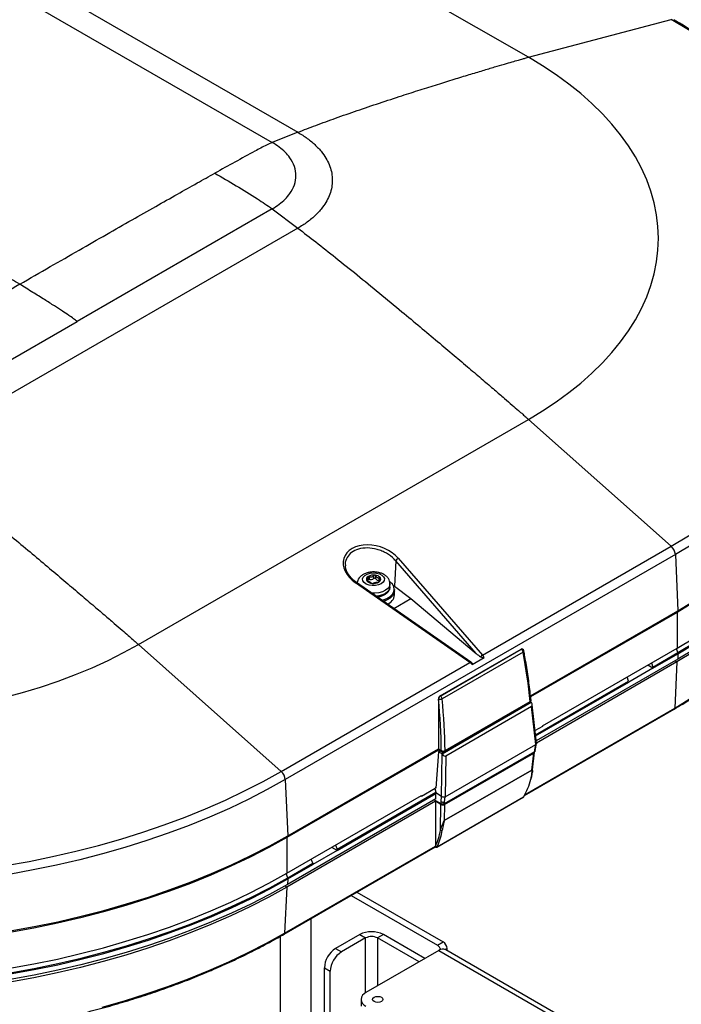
# Model space of a CAD drawing. Header units: millimetres. Extents: x 1588 to 4263, y 172 to 3488.
# Tile 43 of 46: x 2245 to 2497, y 2925 to 3300. Entities that reach past the tile are written whole.
import ezdxf

# ---------------------------------------------------------------- set-up
doc = ezdxf.new("R2010")
doc.units = ezdxf.units.MM
doc.header["$LTSCALE"] = 13

msp = doc.modelspace()

# ---------------------------------------------------------------- linework, layer by layer
at = {"color": 7, "linetype": 'Continuous', "lineweight": 25}
for p, q in [((2439.12, 3285.21), (2311.84, 3358.69)), ((2224.06, 3330.13), (2351.34, 3256.65)), ((2214.28, 3326.23), (2341.56, 3252.75)), ((2439.12, 3285.21), (2493.47, 3299.61)), ((2351.34, 3256.65), (2341.56, 3252.75)), ((2341.56, 3227.51), (2267.31, 3184.65)), ((2341.56, 3227.51), (2351.34, 3220.12)), ((2351.34, 3220.12), (2202.85, 3134.39)), ((2193.07, 3141.79), (2267.31, 3184.65)), ((2290.63, 3061.61), (2439.12, 3147.33)), ((2439.12, 3147.33), (2493.47, 3098.98)), ((2421.61, 3057.5), (2493.47, 3098.98)), ((2495.03, 3095.84), (2346.54, 3010.12)), ((2388.59, 3093.44), (2388.11, 3083.85)), ((2419.22, 3058.14), (2388.59, 3093.44)), ((2389.57, 3094.42), (2421.61, 3057.5)), ((2495.03, 3095.84), (2495.98, 3074.47)), ((2377.66, 3085.79), (2377.66, 3086.15)), ((2378.14, 3085.62), (2378.14, 3086.64)), ((2378.58, 3086.36), (2378.58, 3087.49)), ((2380.19, 3086.67), (2380.19, 3087.8)), ((2381.06, 3086.57), (2381.06, 3087.7)), ((2382.33, 3086.28), (2382.33, 3087.06)), ((2416.83, 3054.74), (2373.31, 3085.04)), ((2373.88, 3085.38), (2373.47, 3085.05)), ((2417.22, 3054.88), (2373.7, 3085.18)), ((2382.14, 3085.86), (2382.14, 3085.35)), ((2382.28, 3085.45), (2382.28, 3085.61)), ((2386.39, 3083.53), (2386.39, 3084.73)), ((2387.47, 3084.29), (2388.11, 3083.85)), ((2388.08, 3082.03), (2388.08, 3082.57)), ((2388.11, 3083.85), (2394.38, 3079.08)), ((2387.87, 3075.32), (2394.38, 3079.08)), ((2388.08, 3080.37), (2388.08, 3082.03)), ((2394.38, 3079.08), (2419.22, 3058.14)), ((2439.89, 3042.09), (2495.98, 3074.47)), ((2495.66, 3073.84), (2439.94, 3041.67)), ((2495.66, 3073.84), (2495.98, 3074.47)), ((2495.66, 3073.84), (2495.66, 3060.2)), ((2290.63, 3061.61), (2344.98, 3013.26)), ((2405.47, 3042.03), (2436.29, 3059.82)), ((2405.56, 3041.98), (2436.37, 3059.77)), ((2436.37, 3059.77), (2436.29, 3059.82)), ((2436.87, 3059.82), (2436.8, 3059.86)), ((2444.4, 3030.61), (2495.66, 3060.2)), ((2495.99, 3058.5), (2495.41, 3060.06)), ((2437.07, 3058.7), (2406.25, 3040.91)), ((2417.63, 3053.97), (2422.25, 3056.64)), ((2495.91, 3055.98), (2442.04, 3024.88)), ((2486.46, 3053), (2495.99, 3058.5)), ((2486.48, 3052.6), (2496, 3058.1)), ((2496, 3058.1), (2495.91, 3055.98)), ((2495.99, 3058.5), (2496, 3058.1)), ((2344.98, 3013.26), (2416.83, 3054.74)), ((2495.58, 3054.94), (2442.12, 3024.08)), ((2486.47, 3052.59), (2477.25, 3047.27)), ((2486.47, 3052.59), (2484.48, 3053.75)), ((2485.91, 3054.57), (2486.46, 3053)), ((2486.46, 3052.93), (2486.46, 3053)), ((2486.47, 3052.59), (2486.46, 3052.93)), ((2486.46, 3052.93), (2486.48, 3052.6)), ((2486.47, 3052.59), (2486.48, 3052.6)), ((2495.58, 3054.94), (2494.76, 3037.41)), ((2495.58, 3054.94), (2494.84, 3055.37)), ((2477.23, 3047.67), (2476.63, 3049.22)), ((2441.79, 3027.22), (2477.23, 3047.67)), ((2441.83, 3026.82), (2477.25, 3047.27)), ((2477.23, 3047.67), (2477.25, 3047.27)), ((2405.47, 3042.03), (2405.56, 3041.98)), ((2404.8, 3040.83), (2404.8, 3021.84)), ((2404.85, 3040.8), (2404.8, 3040.83)), ((2406.23, 3019.98), (2440.18, 3039.58)), ((2439.48, 3039.29), (2407.03, 3020.55)), ((2407.34, 3021.19), (2439.79, 3039.92)), ((2440.31, 3037.94), (2407.67, 3019.09)), ((2437.81, 3004.53), (2494.76, 3037.41)), ((2439.79, 3039.92), (2439.48, 3039.29)), ((2440.18, 3039.58), (2439.82, 3039.79)), ((2440.18, 3039.58), (2440.22, 3039.51)), ((2441.85, 3023.5), (2440.31, 3037.94)), ((2442.14, 3023.96), (2440.57, 3038.64)), ((2437.58, 3004.1), (2494.56, 3036.99)), ((2444.4, 3030.4), (2441.62, 3028.8)), ((2444.4, 3030.61), (2444.4, 3030.4)), ((2407.45, 3003.64), (2441.85, 3023.5)), ((2441.52, 3021.54), (2441.85, 3023.5)), ((2441.77, 3021.86), (2442.14, 3023.87)), ((2441.85, 3023.5), (2441.85, 3023.5)), ((2404.8, 3021.39), (2347.17, 2988.12)), ((2347.49, 2988.75), (2404.8, 3021.84)), ((2404.89, 3020.76), (2403.87, 3006.93)), ((2404.8, 3021.84), (2404.8, 3021.39)), ((2404.8, 3021.84), (2405.93, 3021.18)), ((2406.25, 3020.55), (2404.8, 3021.39)), ((2404.89, 3020.76), (2405.39, 3021.05)), ((2406.23, 3019.98), (2404.89, 3020.76)), ((2405.93, 3021.18), (2406.25, 3020.55)), ((2406.04, 3003.68), (2406.27, 3019.91)), ((2406.27, 3019.91), (2406.23, 3019.98)), ((2441.39, 3020.77), (2406.99, 3000.91)), ((2407.34, 3021.19), (2407.03, 3020.55)), ((2407.18, 3000.66), (2441.12, 3020.25)), ((2407.67, 3019.09), (2407.45, 3003.64)), ((2440.43, 3013.79), (2441.12, 3020.25)), ((2440.57, 3012.75), (2441.41, 3020.62)), ((2441.39, 3020.77), (2441.52, 3021.54)), ((2441.62, 3021.05), (2441.77, 3021.86)), ((2407.08, 2994.53), (2440.43, 3013.79)), ((2440.43, 3013.77), (2407.08, 2994.51)), ((2346.54, 3010.12), (2347.49, 2988.75)), ((2347.17, 2974.48), (2398.44, 3004.07)), ((2366.25, 2983.61), (2403.86, 3005.32)), ((2366.27, 2983.2), (2403.87, 3004.91)), ((2398.44, 3003.87), (2398.26, 3003.97)), ((2398.44, 3003.87), (2403.61, 3006.86)), ((2398.44, 3003.87), (2398.44, 3004.07)), ((2403.41, 3006.74), (2403.86, 3005.32)), ((2403.87, 3006.93), (2403.63, 3007.07)), ((2403.86, 3005.32), (2403.85, 3005.08)), ((2403.87, 3004.91), (2403.85, 3005.08)), ((2406.04, 3003.68), (2403.85, 3005.08)), ((2403.87, 3002.85), (2403.87, 3004.91)), ((2404.26, 2984.46), (2437.07, 3003.4)), ((2404.33, 2984.57), (2437.27, 3003.59)), ((2405.91, 3001.77), (2406.04, 3003.68)), ((2406.04, 3003.68), (2406.04, 3003.68)), ((2407.12, 3001.68), (2407.45, 3003.64)), ((2437.27, 3003.59), (2437.37, 3003.73)), ((2403.66, 3001.88), (2347.09, 2969.22)), ((2403.87, 3002.85), (2347.41, 2970.26)), ((2405.85, 3000.92), (2403.2, 3002.46)), ((2405.77, 3000.66), (2403.66, 3001.88)), ((2403.66, 3001.88), (2403.66, 2984.81)), ((2405.61, 2990.92), (2405.77, 3000.66)), ((2405.85, 3000.92), (2405.91, 3001.77)), ((2406.99, 3000.91), (2407.12, 3001.68)), ((2407.18, 3000.66), (2407.08, 2994.53)), ((2347.49, 2988.75), (2347.17, 2988.12)), ((2346.27, 2951.69), (2403.66, 2984.81)), ((2347.17, 2988.12), (2347.17, 2974.48)), ((2365.7, 2985.17), (2366.25, 2983.61)), ((2403.66, 2984.52), (2403.66, 2984.81)), ((2403.66, 2984.81), (2403.68, 2984.8)), ((2403.69, 2984.57), (2403.68, 2984.8)), ((2404.36, 2984.67), (2404.33, 2984.57)), ((2346.06, 2951.27), (2403.66, 2984.52)), ((2366.27, 2983.2), (2357.04, 2977.87)), ((2366.27, 2983.2), (2364.27, 2984.35)), ((2366.27, 2983.2), (2366.25, 2983.61)), ((2403.66, 2984.52), (2403.76, 2984.46)), ((2347.49, 2972.78), (2357.02, 2978.28)), ((2347.51, 2972.37), (2357.04, 2977.87)), ((2357.02, 2978.28), (2356.42, 2979.82)), ((2357.02, 2978.28), (2357.02, 2978.21)), ((2357.02, 2978.21), (2357.04, 2977.87)), ((2357.02, 2978.21), (2357.04, 2977.87)), ((2357.04, 2977.87), (2357.04, 2977.87)), ((2347.49, 2972.78), (2346.92, 2974.33)), ((2347.09, 2969.22), (2346.35, 2969.65)), ((2347.51, 2972.37), (2347.41, 2970.26)), ((2347.49, 2972.78), (2347.51, 2972.37)), ((2347.09, 2969.22), (2346.27, 2951.69)), ((2371.58, 2966), (2404.43, 2947.04)), ((2373.83, 2967.3), (2406.68, 2948.34)), ((2356.34, 2895.52), (2356.34, 2957.2)), ((2374.89, 2951.13), (2365.66, 2945.81)), ((2374.89, 2951.13), (2377.13, 2949.84)), ((2383.87, 2951.13), (2381.62, 2949.84)), ((2399.69, 2942), (2383.87, 2951.13)), ((2344.62, 2950.45), (2344.62, 2888.75)), ((2377.13, 2949.84), (2367.91, 2944.51)), ((2377.13, 2928.97), (2377.13, 2949.84)), ((2397.45, 2940.7), (2381.62, 2949.84)), ((2381.62, 2949.84), (2381.62, 2931.57)), ((2404.43, 2947.04), (2406.68, 2948.34)), ((2365.66, 2945.81), (2367.91, 2944.51)), ((2404.99, 2945.06), (2377.24, 2929.04)), ((2404.99, 2945.06), (3239.79, 2463.14)), ((2408.11, 2945.85), (2407.38, 2945.42)), ((3241.09, 2464.15), (2407.6, 2945.32)), ((2408.11, 2945.02), (2408.11, 2945.85)), ((2361.42, 2938.46), (2363.66, 2937.16)), ((2361.42, 2903.35), (2361.42, 2938.46)), ((2363.66, 2902.05), (2363.66, 2937.16)), ((2375.38, 2926.45), (2375.38, 2923.85))]:
    msp.add_line(p, q, dxfattribs=at)
at = {"color": 7, "linetype": 'Continuous', "lineweight": 25, "flags": 128}
for points in [[(2565.43, 3201.24), (2565.11, 3206.72), (2564.43, 3212.17), (2563.39, 3217.61), (2561.99, 3223.03), (2560.22, 3228.41), (2558.1, 3233.74), (2555.62, 3239.02), (2552.79, 3244.25), (2549.61, 3249.4), (2546.09, 3254.49), (2542.23, 3259.49), (2538.05, 3264.4), (2533.53, 3269.21), (2528.7, 3273.92), (2523.56, 3278.52), (2518.12, 3283), (2512.38, 3287.36), (2506.35, 3291.58), (2500.04, 3295.67), (2493.47, 3299.61)], [(2439.12, 3147.33), (2444.51, 3150.59), (2449.63, 3153.98), (2454.48, 3157.52), (2459.03, 3161.17), (2463.29, 3164.95), (2467.25, 3168.83), (2470.88, 3172.81), (2474.2, 3176.89), (2477.18, 3181.05), (2479.83, 3185.29), (2482.14, 3189.59), (2484.1, 3193.95), (2485.71, 3198.36), (2486.97, 3202.8), (2487.87, 3207.28), (2488.41, 3211.77), (2488.59, 3216.27), (2488.41, 3220.77), (2487.87, 3225.27), (2486.97, 3229.74), (2485.71, 3234.19), (2484.1, 3238.59), (2482.14, 3242.95), (2479.83, 3247.26), (2477.18, 3251.49), (2474.2, 3255.65), (2470.88, 3259.73), (2467.25, 3263.71), (2463.29, 3267.6), (2459.03, 3271.37), (2454.48, 3275.03), (2449.63, 3278.56), (2444.51, 3281.96), (2439.12, 3285.21)], [(2493.47, 3098.98), (2500.04, 3102.92), (2506.35, 3107.01), (2512.38, 3111.24), (2518.12, 3115.59), (2523.56, 3120.07), (2528.7, 3124.67), (2533.53, 3129.38), (2538.05, 3134.2), (2542.23, 3139.11), (2546.09, 3144.11), (2549.61, 3149.19), (2552.79, 3154.35), (2555.62, 3159.57), (2558.1, 3164.85), (2560.22, 3170.19), (2561.99, 3175.57), (2563.39, 3180.98), (2564.43, 3186.42), (2565.11, 3191.88), (2565.43, 3197.35)], [(2567.4, 3190.54), (2567.25, 3188.84), (2566.52, 3183.37), (2565.44, 3177.92), (2563.99, 3172.5), (2562.18, 3167.12), (2560.01, 3161.78), (2557.49, 3156.49), (2554.63, 3151.26), (2551.42, 3146.1), (2547.87, 3141.02), (2543.98, 3136.01), (2539.77, 3131.1), (2535.23, 3126.28), (2530.37, 3121.57), (2525.21, 3116.96), (2519.74, 3112.48), (2513.99, 3108.12), (2507.94, 3103.89), (2501.62, 3099.79), (2495.03, 3095.84)], [(2495.98, 3074.47), (2502.6, 3078.44), (2508.96, 3082.56), (2515.03, 3086.81), (2520.82, 3091.2), (2526.32, 3095.71), (2531.51, 3100.34), (2536.39, 3105.08), (2540.95, 3109.92), (2545.19, 3114.86), (2549.1, 3119.89), (2552.67, 3125), (2555.9, 3130.19), (2558.78, 3135.45), (2561.31, 3140.77), (2563.48, 3146.13), (2565.3, 3151.55), (2566.76, 3157), (2567.86, 3162.47), (2568.59, 3167.97), (2568.95, 3173.48), (2568.95, 3178.99), (2568.83, 3181.57)], [(2495.99, 3058.5), (2502.61, 3062.47), (2508.96, 3066.59), (2515.04, 3070.84), (2520.83, 3075.23), (2526.33, 3079.74), (2531.52, 3084.37), (2536.4, 3089.11), (2540.96, 3093.95), (2545.2, 3098.89), (2549.11, 3103.92), (2552.68, 3109.04), (2555.9, 3114.23), (2558.79, 3119.48), (2561.32, 3124.8), (2563.49, 3130.17), (2565.31, 3135.58), (2566.77, 3141.03), (2567.86, 3146.51), (2568.6, 3152), (2568.96, 3157.51), (2568.96, 3163.03), (2568.62, 3168.3)], [(2496, 3058.1), (2502.63, 3062.07), (2508.98, 3066.18), (2515.06, 3070.44), (2520.85, 3074.82), (2526.35, 3079.33), (2531.54, 3083.96), (2536.42, 3088.7), (2540.98, 3093.55), (2545.22, 3098.49), (2549.13, 3103.52), (2552.7, 3108.63), (2555.93, 3113.82), (2558.81, 3119.08), (2561.34, 3124.4), (2563.52, 3129.77), (2565.34, 3135.18), (2566.79, 3140.63), (2567.89, 3146.11), (2568.62, 3151.61), (2568.99, 3157.12), (2568.99, 3162.63), (2568.86, 3165.21)], [(2495.66, 3060.2), (2502.27, 3064.17), (2508.62, 3068.28), (2514.68, 3072.52), (2520.46, 3076.9), (2525.95, 3081.4), (2531.13, 3086.02), (2536, 3090.75), (2540.56, 3095.59), (2544.79, 3100.52), (2548.69, 3105.54), (2552.25, 3110.64), (2555.47, 3115.82), (2558.35, 3121.07), (2560.87, 3126.38), (2563.05, 3131.74), (2564.86, 3137.14), (2566.32, 3142.58), (2567.41, 3148.05), (2568.14, 3153.53), (2568.51, 3159.03), (2568.55, 3161.78)], [(2568.72, 3152.37), (2568.48, 3149.44), (2567.75, 3143.94), (2566.66, 3138.47), (2565.2, 3133.02), (2563.38, 3127.61), (2561.21, 3122.25), (2558.68, 3116.93), (2555.8, 3111.68), (2552.57, 3106.49), (2549, 3101.38), (2545.1, 3096.35), (2540.86, 3091.41), (2536.3, 3086.57), (2531.42, 3081.83), (2526.23, 3077.21), (2520.74, 3072.7), (2514.95, 3068.32), (2508.88, 3064.07), (2502.53, 3059.95), (2495.91, 3055.98)], [(2555.72, 3129.89), (2555.47, 3129.46), (2552.25, 3124.28), (2548.68, 3119.18), (2544.78, 3114.15), (2540.55, 3109.22), (2536, 3104.39), (2531.13, 3099.66), (2525.95, 3095.04), (2520.46, 3090.54), (2514.68, 3086.16), (2508.62, 3081.91), (2502.27, 3077.8), (2495.66, 3073.84)], [(2562.65, 3125.7), (2560.76, 3121.09), (2558.23, 3115.78), (2555.36, 3110.54), (2552.14, 3105.36), (2548.58, 3100.26), (2544.68, 3095.24), (2540.45, 3090.31), (2535.9, 3085.48), (2531.03, 3080.75), (2525.85, 3076.13), (2520.37, 3071.63), (2514.59, 3067.26), (2508.53, 3063.01), (2502.19, 3058.91), (2495.58, 3054.94)], [(2494.76, 3037.41), (2501.34, 3041.35), (2507.65, 3045.44), (2513.68, 3049.67), (2519.43, 3054.02), (2524.89, 3058.5), (2530.05, 3063.09), (2534.89, 3067.8), (2539.42, 3072.61), (2543.63, 3077.52), (2547.51, 3082.51), (2551.06, 3087.59), (2554.26, 3092.75), (2555.01, 3094.03)], [(2378.8, 3088.71), (2380.03, 3088.84), (2381.26, 3088.75), (2382.39, 3088.46), (2383.32, 3087.98), (2383.97, 3087.37), (2384.28, 3086.68), (2384.22, 3085.96), (2383.8, 3085.29), (2383.05, 3084.72), (2382.04, 3084.3), (2380.87, 3084.07), (2379.63, 3084.05), (2378.43, 3084.24), (2377.39, 3084.63), (2376.59, 3085.18), (2376.1, 3085.84), (2375.98, 3086.55), (2376.22, 3087.25), (2376.81, 3087.88), (2377.7, 3088.39), (2378.8, 3088.71)], [(2373.31, 3085.04), (2373.43, 3085.12), (2373.53, 3085.18), (2373.61, 3085.2), (2373.68, 3085.19), (2373.7, 3085.18)], [(2386.39, 3084.72), (2386.38, 3084.6), (2386.15, 3083.74), (2385.56, 3082.94), (2384.66, 3082.24), (2383.5, 3081.69), (2382.14, 3081.32), (2380.66, 3081.14), (2379.49, 3081.15)], [(2386.39, 3083.53), (2386.38, 3083.4), (2386.15, 3082.54), (2385.56, 3081.74), (2384.66, 3081.04), (2383.5, 3080.49), (2382.14, 3080.11), (2381.18, 3079.97)], [(2383.36, 3078.45), (2383.84, 3078.59), (2385.25, 3079.14), (2386.42, 3079.86), (2387.3, 3080.7), (2387.85, 3081.63), (2388.03, 3082.61), (2387.84, 3083.59), (2387.3, 3084.52), (2386.46, 3085.33)], [(2388.08, 3082.57), (2387.89, 3081.59), (2387.34, 3080.65), (2386.46, 3079.8), (2385.28, 3079.08), (2383.86, 3078.52), (2383.36, 3078.38)], [(2388.08, 3082.03), (2387.89, 3081.04), (2387.34, 3080.1), (2386.46, 3079.26), (2385.28, 3078.54), (2383.99, 3078.02)], [(2388.08, 3082.03), (2387.89, 3081.04), (2387.34, 3080.1), (2386.46, 3079.26), (2385.28, 3078.54), (2384.02, 3078.03)], [(2239.43, 3041.36), (2246.49, 3043.27), (2253.39, 3045.37), (2260.12, 3047.65), (2266.65, 3050.11), (2272.99, 3052.74), (2279.1, 3055.54), (2284.99, 3058.5), (2290.63, 3061.61)], [(2416.83, 3054.74), (2416.91, 3054.8), (2416.98, 3054.84), (2417.04, 3054.87), (2417.1, 3054.89), (2417.15, 3054.9), (2417.2, 3054.89), (2417.22, 3054.88)], [(2417.22, 3054.88), (2417.23, 3054.87), (2417.26, 3054.84)], [(2174.58, 2971.72), (2184.06, 2971.9), (2193.51, 2972.29), (2202.94, 2972.89), (2212.31, 2973.7), (2221.63, 2974.72), (2230.87, 2975.95), (2240.02, 2977.38), (2249.07, 2979.01), (2258, 2980.85), (2266.81, 2982.88), (2275.47, 2985.11), (2283.98, 2987.52), (2292.31, 2990.13), (2300.47, 2992.92), (2308.44, 2995.89), (2316.2, 2999.03), (2323.75, 3002.34), (2331.06, 3005.82), (2338.15, 3009.46), (2344.98, 3013.26)], [(2346.54, 3010.12), (2339.7, 3006.32), (2332.61, 3002.67), (2325.28, 2999.18), (2317.72, 2995.85), (2309.95, 2992.7), (2301.98, 2989.72), (2293.81, 2986.92), (2285.47, 2984.3), (2276.96, 2981.86), (2268.29, 2979.62), (2259.48, 2977.57), (2250.54, 2975.72), (2241.48, 2974.06)], [(2437.27, 3003.59), (2437.31, 3003.61), (2437.34, 3003.63)], [(2241.86, 2952.5), (2250.96, 2954.16), (2259.95, 2956.02), (2268.81, 2958.09), (2277.53, 2960.34), (2286.08, 2962.79), (2294.47, 2965.42), (2302.68, 2968.24), (2310.7, 2971.24), (2318.51, 2974.41), (2326.11, 2977.75), (2333.48, 2981.26), (2340.61, 2984.93), (2347.49, 2988.75)], [(2347.17, 2988.12), (2340.3, 2984.3), (2333.18, 2980.64), (2325.83, 2977.14), (2318.25, 2973.8), (2310.45, 2970.63), (2302.45, 2967.64), (2294.25, 2964.83), (2285.88, 2962.2), (2277.33, 2959.76), (2268.64, 2957.51), (2259.79, 2955.45), (2250.82, 2953.59), (2241.73, 2951.93)], [(2241.73, 2938.29), (2250.82, 2939.95), (2259.79, 2941.81), (2268.64, 2943.87), (2277.34, 2946.12), (2285.88, 2948.56), (2294.25, 2951.19), (2302.45, 2954.01), (2310.45, 2957), (2318.25, 2960.16), (2325.83, 2963.5), (2333.19, 2967), (2340.3, 2970.66), (2347.17, 2974.48)], [(2347.41, 2970.26), (2340.53, 2966.44), (2333.41, 2962.77), (2326.04, 2959.26), (2318.45, 2955.92), (2310.64, 2952.75), (2302.63, 2949.76), (2294.42, 2946.94), (2286.04, 2944.31), (2277.48, 2941.86), (2268.77, 2939.61), (2259.92, 2937.55), (2250.93, 2935.68), (2241.83, 2934.02)], [(2241.86, 2936.53), (2250.97, 2938.19), (2259.96, 2940.05), (2268.81, 2942.11), (2277.53, 2944.37), (2286.09, 2946.82), (2294.48, 2949.45), (2302.69, 2952.27), (2310.71, 2955.26), (2318.52, 2958.44), (2326.11, 2961.78), (2333.48, 2965.29), (2340.61, 2968.96), (2347.49, 2972.78)], [(2241.87, 2936.12), (2250.98, 2937.78), (2259.96, 2939.64), (2268.82, 2941.7), (2277.54, 2943.96), (2286.1, 2946.41), (2294.49, 2949.04), (2302.7, 2951.86), (2310.72, 2954.86), (2318.53, 2958.03), (2326.13, 2961.37), (2333.5, 2964.88), (2340.63, 2968.55), (2347.51, 2972.37)], [(2347.09, 2969.22), (2340.22, 2965.41), (2333.11, 2961.75), (2325.76, 2958.25), (2318.18, 2954.91), (2310.38, 2951.75), (2302.39, 2948.76), (2294.2, 2945.95), (2285.82, 2943.32), (2277.28, 2940.88), (2268.59, 2938.63), (2259.75, 2936.57), (2250.78, 2934.71), (2241.7, 2933.05)], [(2276.79, 2923.47), (2285.29, 2925.9), (2293.62, 2928.52), (2301.78, 2931.32), (2309.74, 2934.29), (2317.5, 2937.44), (2325.04, 2940.76), (2332.36, 2944.25), (2339.44, 2947.89), (2346.27, 2951.69)], [(2383.15, 2927.26), (2383.58, 2926.89), (2383.73, 2926.45), (2383.58, 2926), (2383.15, 2925.63), (2382.5, 2925.38), (2381.73, 2925.29), (2380.97, 2925.38), (2380.32, 2925.63), (2379.89, 2926), (2379.73, 2926.45), (2379.89, 2926.89), (2380.32, 2927.26), (2380.97, 2927.51), (2381.73, 2927.6), (2382.5, 2927.51), (2383.15, 2927.26)]]:
    msp.add_lwpolyline(points, dxfattribs=at)
at = {"color": 7, "linetype": 'Continuous', "lineweight": 25}
for centre, radius, start, end in [((2490.29, 3095.44), 4.76, 4.8726, 48.1034), ((2390.21, 3092.8), 1.75, 111.7565, 158.6409), ((2378.55, 3086.45), 1.14, 114.6394, 207.0608), ((2379.69, 3087.62), 2.75, 218.0744, 268.083), ((2380.11, 3083.96), 4.08, 81.9942, 120.0743), ((2378.43, 3085.61), 0.761, 78.404, 112.3976), ((2379.03, 3088.32), 2.01, 257.0588, 305.0097), ((2380.57, 3086.19), 0.616, 38.3054, 128.492), ((2380.59, 3085.25), 2.75, 38.0744, 88.083), ((2382.17, 3087.24), 1.31, 210.9811, 269.1449), ((2381.73, 3086.42), 1.14, 294.6394, 27.0608), ((2380.16, 3088.91), 4.08, 261.9942, 300.0743), ((2383.93, 3080.86), 4.18, 291.8542, 353.2763), ((2436.66, 3059.37), 0.496, 65.2021, 126.1084), ((2435.52, 3058.46), 1.56, 8.7641, 57.0916), ((2436.37, 3058.95), 1, 10.6556, 60.0027), ((2422.36, 3055.74), 1.91, 112.9766, 142.1339), ((2436.87, 3059.14), 0.486, 294.1978, 359.9819), ((2406.4, 3040.68), 1.55, 122.7341, 175.5335), ((2405.41, 3042.69), 1.97, 253.4696, 295.2248), ((2404.71, 3040.67), 1.56, 8.7641, 57.0916), ((2494.28, 3037.39), 0.48, 304.715, 2.5208), ((2341.8, 3009.71), 4.76, 4.8726, 48.1034), ((2440.03, 3013.81), 0.406, 353.542, 356.4298), ((2439.91, 3010.55), 0.259, 295.0786, 343.3898), ((2437.24, 3003.98), 0.288, 298.0241, 330.0468), ((2406.68, 2994.56), 0.406, 353.542, 356.4298), ((2406.01, 2991.41), 0.633, 231.0996, 298.2615), ((2404.11, 2985.17), 0.564, 221.3497, 296.3542), ((2404.01, 2984.99), 0.526, 232.6206, 307.3794), ((2404.01, 2984.89), 0.5, 238.3232, 301.2938), ((2345.79, 2951.66), 0.48, 304.7313, 2.5195), ((2379.38, 2942.47), 9.76, 62.6097, 117.3903), ((2379.38, 2945.5), 4.88, 62.6097, 117.3903), ((2404.99, 2945.71), 3.12, 2.6055, 57.3945), ((2370.63, 2938.04), 9.22, 122.6055, 177.3945), ((2372.87, 2936.74), 9.22, 122.6055, 177.3945), ((2402.74, 2944.4), 3.14, 18.3952, 57.3106), ((2406.52, 2942.93), 2.62, 65.6929, 125.6176), ((2378.23, 2926.45), 2.77, 110.7834, 249.2166)]:
    msp.add_arc(centre, radius, start, end, dxfattribs=at)
for centre, major_axis, ratio, start_param, end_param in [((2380.21, 3090.83), (11.34, -3.63), 0.698492, 0.854896, 4.297893), ((2436.32, 3058.98), (0.458, 0.89), 0.606756, 6.254111, 7.039428), ((2419.89, 3058.59), (2.99, -2.46), 0.200374, 4.652357, 5.198571), ((2421.04, 3055.44), (-1.23, 2.75), 0.540686, 4.91321, 5.28983), ((2299.14, 3111.11), (-107.4, 168.87), 0.546572, 3.968317, 4.080298), ((2416.3, 3052.71), (-1.8, 2.42), 0.604812, 4.786968, 5.163588), ((2405.51, 3041.19), (0.458, 0.89), 0.606756, 0.756243, 2.274679), ((2265.74, 3091.82), (-91.7, 177.9), 0.606614, 4.020706, 4.132687), ((2265.03, 3091.46), (-91.19, 177.04), 0.606756, 4.020901, 4.132847), ((2439.51, 3039.11), (-0.83, 1.15), 0.575227, 3.080682, 4.647827), ((2406.97, 3020.33), (-0.69, 1.23), 0.579449, 1.583228, 3.150373), ((2440.41, 3020.66), (1, 0), 0.575183, 5.500672, 6.515615), ((2407.9, 3037.9), (-21.63, 41.94), 0.606455, 3.518232, 3.730506), ((2436.32, 3004.12), (1.02, -0.43), 0.711574, 5.791732, 6.13519), ((2406.47, 3001.07), (1, 0), 0.579398, 3.929891, 5.497037), ((2373.07, 3017.77), (-25.06, 39.38), 0.546414, 3.465917, 3.678191), ((2373.42, 3017.99), (-25.31, 39.82), 0.546749, 3.466141, 3.678415), ((2404.01, 2985.47), (0.23, 1.02), 0.264803, 2.715563, 3.059021), ((2404.01, 2985.47), (-0.23, 1.02), 0.264803, 3.23056, 3.567623)]:
    msp.add_ellipse(centre, major_axis=major_axis, ratio=ratio, start_param=start_param, end_param=end_param, dxfattribs=at)
for points, knots in [([(2565.8, 3214.6), (2565.78, 3214.71), (2565.45, 3216.54), (2564.51, 3220.06), (2562.97, 3225.15), (2561.09, 3230.2), (2558.9, 3235.21), (2556.4, 3240.18), (2553.61, 3245.09), (2550.51, 3249.93), (2547.11, 3254.71), (2543.43, 3259.42), (2539.45, 3264.04), (2535.2, 3268.58), (2530.67, 3273.02), (2525.86, 3277.37), (2520.8, 3281.61), (2515.47, 3285.75), (2509.9, 3289.77), (2504.08, 3293.66), (2498.9, 3296.91), (2495.62, 3298.83), (2494.42, 3299.53)], [0, 0, 0, 0, 0.003534, 0.056763, 0.110037, 0.163364, 0.216752, 0.270202, 0.323716, 0.37729, 0.430921, 0.484603, 0.53833, 0.592095, 0.645891, 0.699713, 0.753554, 0.80741, 0.861276, 0.915148, 0.969023, 1, 1, 1, 1]), ([(2351.34, 3256.65), (2353.61, 3257.54), (2358.41, 3259.41), (2365.91, 3262.13), (2373.98, 3264.95), (2382.4, 3267.79), (2390.4, 3270.42), (2397.79, 3272.79), (2404.4, 3274.87), (2410.64, 3276.81), (2416.37, 3278.56), (2421.5, 3280.11), (2425.96, 3281.45), (2429.7, 3282.55), (2432.72, 3283.43), (2435.05, 3284.1), (2436.79, 3284.58), (2438.08, 3284.94), (2438.8, 3285.13), (2439.12, 3285.21)], [0, 0, 0, 0, 0.076775, 0.162286, 0.25463, 0.351294, 0.449321, 0.528012, 0.603964, 0.67562, 0.741475, 0.800473, 0.85173, 0.894602, 0.929062, 0.955524, 0.974908, 0.989021, 1, 1, 1, 1]), ([(2245.45, 3198.77), (2243.32, 3200.08), (2238.82, 3202.84), (2231.71, 3207.15), (2223.88, 3211.86), (2215.36, 3216.95), (2206.17, 3222.42), (2196.33, 3228.25), (2185.48, 3234.65), (2173.6, 3241.62), (2160.68, 3249.17), (2147.09, 3257.09), (2132.84, 3265.36), (2123.13, 3270.97), (2118.17, 3273.84)], [0, 0, 0, 0, 0.0502064, 0.1061775, 0.1677469, 0.234748, 0.3070143, 0.384379, 0.4666752, 0.5626979, 0.6642638, 0.7711509, 0.883137, 1, 1, 1, 1]), ([(2351.34, 3256.65), (2352.57, 3255.89), (2355.08, 3254.34), (2358.24, 3251.64), (2360.68, 3248.91), (2362.42, 3246.22), (2363.58, 3243.68), (2364.29, 3241.05), (2364.53, 3238.38), (2364.29, 3235.72), (2363.58, 3233.09), (2362.42, 3230.55), (2360.68, 3227.86), (2358.24, 3225.13), (2355.08, 3222.43), (2352.57, 3220.88), (2351.34, 3220.12)], [0, 0, 0, 0, 0.076805, 0.156939, 0.239951, 0.303775, 0.368607, 0.434128, 0.5, 0.565872, 0.631393, 0.696225, 0.760049, 0.843061, 0.923195, 1, 1, 1, 1]), ([(2341.56, 3252.75), (2340.83, 3252.43), (2338.65, 3251.45), (2331.37, 3247.51), (2324.82, 3243.9), (2319.74, 3241.1)], [0, 0, 0, 0, 0.100198, 0.301774, 1, 1, 1, 1]), ([(2341.56, 3227.51), (2342.48, 3228.08), (2344.32, 3229.23), (2346.54, 3231.19), (2348.64, 3233.63), (2350.21, 3236.63), (2350.81, 3240.13), (2350.21, 3243.64), (2348.64, 3246.64), (2346.54, 3249.08), (2344.32, 3251.04), (2342.48, 3252.18), (2341.56, 3252.75)], [0, 0, 0, 0, 0.083364, 0.166751, 0.250116, 0.375058, 0.5, 0.624942, 0.749884, 0.833249, 0.916636, 1, 1, 1, 1]), ([(2245.45, 3198.77), (2249.33, 3201.01), (2256.88, 3205.37), (2267.9, 3211.69), (2278.27, 3217.64), (2287.98, 3223.18), (2296.99, 3228.3), (2305.26, 3232.97), (2312.76, 3237.2), (2317.5, 3239.85), (2319.74, 3241.1)], [0, 0, 0, 0, 0.1565575, 0.3049747, 0.4448137, 0.5756361, 0.697004, 0.8084793, 0.9096239, 1, 1, 1, 1]), ([(2319.74, 3241.1), (2325.17, 3237.94), (2332.46, 3233.7), (2339.7, 3228.78), (2341.56, 3227.51)], [0, 0, 0, 0, 0.743568, 1, 1, 1, 1]), ([(2351.34, 3220.12), (2353.61, 3218.38), (2358.41, 3214.71), (2365.91, 3208.77), (2373.98, 3202.28), (2382.4, 3195.4), (2390.4, 3188.78), (2397.79, 3182.62), (2404.4, 3177.07), (2410.64, 3171.81), (2416.37, 3166.95), (2421.5, 3162.58), (2425.96, 3158.76), (2429.7, 3155.54), (2432.72, 3152.94), (2435.05, 3150.91), (2436.79, 3149.39), (2438.08, 3148.26), (2438.8, 3147.61), (2439.12, 3147.33)], [0, 0, 0, 0, 0.076775, 0.162286, 0.25463, 0.351294, 0.449321, 0.528012, 0.603964, 0.67562, 0.741475, 0.800473, 0.85173, 0.894602, 0.929062, 0.955524, 0.974908, 0.989021, 1, 1, 1, 1]), ([(2245.45, 3198.77), (2241.58, 3196.53), (2234.02, 3192.17), (2223.01, 3185.78), (2212.63, 3179.74), (2202.92, 3174.07), (2193.92, 3168.8), (2185.65, 3163.93), (2178.15, 3159.49), (2173.4, 3156.66), (2171.17, 3155.33)], [0, 0, 0, 0, 0.156557, 0.304975, 0.444814, 0.575636, 0.697004, 0.808479, 0.909624, 1, 1, 1, 1]), ([(2267.31, 3184.65), (2266.86, 3184.99), (2265.81, 3185.79), (2263.93, 3187.08), (2261.49, 3188.7), (2258.41, 3190.69), (2254.67, 3193.06), (2250.26, 3195.81), (2247.12, 3197.75), (2245.45, 3198.77)], [0, 0, 0, 0, 0.062213, 0.146532, 0.258182, 0.396635, 0.569822, 0.771163, 1, 1, 1, 1]), ([(2202.85, 3134.39), (2205.12, 3132.66), (2209.92, 3128.99), (2217.42, 3123.05), (2225.49, 3116.56), (2233.91, 3109.68), (2241.91, 3103.06), (2249.3, 3096.9), (2255.91, 3091.35), (2262.14, 3086.09), (2267.87, 3081.23), (2273.01, 3076.86), (2277.47, 3073.04), (2281.21, 3069.82), (2284.23, 3067.22), (2286.56, 3065.19), (2288.3, 3063.67), (2289.59, 3062.53), (2290.31, 3061.89), (2290.63, 3061.61)], [0, 0, 0, 0, 0.076775, 0.162286, 0.25463, 0.351294, 0.449321, 0.528012, 0.603964, 0.67562, 0.741475, 0.800473, 0.85173, 0.894602, 0.929062, 0.955524, 0.974908, 0.989021, 1, 1, 1, 1]), ([(2388.59, 3093.44), (2388.18, 3093.88), (2386.98, 3095.17), (2384.81, 3096.58), (2382.43, 3097.57), (2379.97, 3098.25), (2376.88, 3098.49), (2373.62, 3097.81), (2371.11, 3096.32), (2369.71, 3094.21), (2369.18, 3092.51), (2369.43, 3091.61), (2369.44, 3091.57)], [0, 0, 0, 0, 0.072649, 0.212788, 0.282884, 0.352966, 0.488717, 0.618864, 0.744433, 0.868354, 0.993974, 1, 1, 1, 1]), ([(2494.56, 3036.99), (2495.65, 3037.63), (2498.82, 3039.48), (2503.89, 3042.64), (2509.69, 3046.51), (2515.25, 3050.5), (2520.56, 3054.61), (2525.61, 3058.82), (2530.39, 3063.13), (2534.91, 3067.54), (2539.16, 3072.05), (2543.12, 3076.63), (2546.8, 3081.3), (2550.17, 3086.04), (2552.88, 3090.2), (2554.34, 3092.8), (2554.89, 3093.77)], [0, 0, 0, 0, 0.040125, 0.116347, 0.192575, 0.268803, 0.34503, 0.421255, 0.497476, 0.57369, 0.649896, 0.72609, 0.80227, 0.878432, 0.954573, 1, 1, 1, 1]), ([(2373.7, 3085.18), (2373.45, 3085.36), (2372.73, 3085.88), (2371.69, 3086.85), (2370.68, 3088.09), (2369.96, 3089.38), (2369.52, 3090.55), (2369.47, 3091.27), (2369.44, 3091.57)], [0, 0, 0, 0, 0.099303, 0.2912795, 0.482841, 0.6736285, 0.8639402, 1, 1, 1, 1]), ([(2386.34, 3084.71), (2386.35, 3084.9), (2386.38, 3085.43), (2386.08, 3086.27), (2385.53, 3087.14), (2384.74, 3087.88), (2383.73, 3088.49), (2382.52, 3088.94), (2381.17, 3089.2), (2379.77, 3089.25), (2378.59, 3089.11), (2377.45, 3088.84), (2376.4, 3088.42), (2375.38, 3087.76), (2374.61, 3086.96), (2374.08, 3086.05), (2373.96, 3085.38), (2373.9, 3085.05)], [0, 0, 0, 0, 0.035176, 0.100044, 0.163917, 0.23036, 0.301611, 0.377266, 0.454357, 0.531397, 0.606744, 0.649618, 0.72939, 0.803035, 0.872098, 0.937045, 1, 1, 1, 1]), ([(2377.66, 3086.15), (2377.63, 3086.14), (2377.55, 3086.12), (2377.5, 3086.05), (2377.5, 3085.98), (2377.52, 3085.94), (2377.53, 3085.93)], [0, 0, 0, 0, 0.293376, 0.58757, 0.871423, 1, 1, 1, 1]), ([(2377.53, 3085.93), (2377.54, 3085.91), (2377.57, 3085.87), (2377.65, 3085.8), (2377.78, 3085.72), (2377.89, 3085.68), (2377.95, 3085.66)], [0, 0, 0, 0, 0.146401, 0.416933, 0.690754, 1, 1, 1, 1]), ([(2377.66, 3086.15), (2377.77, 3086.17), (2377.97, 3086.23), (2378.13, 3086.44), (2378.15, 3086.72), (2378.08, 3086.95), (2378.01, 3087.08), (2378, 3087.11)], [0, 0, 0, 0, 0.246764, 0.494652, 0.719574, 0.941666, 1, 1, 1, 1]), ([(2378.07, 3087.49), (2378.05, 3087.47), (2378, 3087.44), (2377.95, 3087.35), (2377.94, 3087.23), (2377.98, 3087.15), (2378, 3087.11)], [0, 0, 0, 0, 0.1463475, 0.4168797, 0.6907002, 1, 1, 1, 1]), ([(2378.58, 3087.49), (2378.53, 3087.51), (2378.42, 3087.55), (2378.26, 3087.55), (2378.14, 3087.53), (2378.09, 3087.5), (2378.07, 3087.49)], [0, 0, 0, 0, 0.293317, 0.587513, 0.871368, 1, 1, 1, 1]), ([(2378.58, 3087.49), (2378.73, 3087.44), (2379.01, 3087.33), (2379.46, 3087.33), (2379.85, 3087.48), (2380.07, 3087.66), (2380.17, 3087.78), (2380.19, 3087.8)], [0, 0, 0, 0, 0.246747, 0.494637, 0.719561, 0.941652, 1, 1, 1, 1]), ([(2380.68, 3087.99), (2380.65, 3088), (2380.57, 3088), (2380.44, 3087.98), (2380.29, 3087.91), (2380.23, 3087.84), (2380.19, 3087.8)], [0, 0, 0, 0, 0.146424, 0.416956, 0.690778, 1, 1, 1, 1]), ([(2381.06, 3087.7), (2381.04, 3087.75), (2381.01, 3087.83), (2380.9, 3087.93), (2380.78, 3087.98), (2380.7, 3087.99), (2380.68, 3087.99)], [0, 0, 0, 0, 0.293403, 0.587595, 0.871447, 1, 1, 1, 1]), ([(2381.06, 3087.7), (2381.1, 3087.59), (2381.18, 3087.35), (2381.47, 3087.11), (2381.83, 3087.01), (2382.13, 3087.02), (2382.29, 3087.05), (2382.33, 3087.06)], [0, 0, 0, 0, 0.246772, 0.4946587, 0.7195803, 0.9416728, 1, 1, 1, 1]), ([(2382.61, 3086.57), (2382.51, 3086.48), (2382.31, 3086.28), (2382.15, 3086), (2382.12, 3085.78), (2382.2, 3085.67), (2382.26, 3085.62), (2382.28, 3085.61)], [0, 0, 0, 0, 0.2467645, 0.4946521, 0.7195743, 0.9416664, 1, 1, 1, 1]), ([(2382.75, 3086.94), (2382.74, 3086.96), (2382.71, 3087), (2382.63, 3087.05), (2382.49, 3087.08), (2382.39, 3087.06), (2382.33, 3087.06)], [0, 0, 0, 0, 0.146401, 0.416933, 0.690754, 1, 1, 1, 1]), ([(2382.61, 3086.57), (2382.65, 3086.61), (2382.72, 3086.68), (2382.78, 3086.8), (2382.78, 3086.89), (2382.76, 3086.93), (2382.75, 3086.94)], [0, 0, 0, 0, 0.293376, 0.58757, 0.871423, 1, 1, 1, 1]), ([(2379.22, 3085.02), (2379.18, 3085.06), (2379.09, 3085.16), (2378.8, 3085.32), (2378.44, 3085.49), (2378.15, 3085.6), (2377.98, 3085.65), (2377.95, 3085.66)], [0, 0, 0, 0, 0.246772, 0.4946587, 0.7195803, 0.9416728, 1, 1, 1, 1]), ([(2379.22, 3085.02), (2379.24, 3085), (2379.27, 3084.96), (2379.38, 3084.92), (2379.5, 3084.89), (2379.57, 3084.88), (2379.6, 3084.88)], [0, 0, 0, 0, 0.293403, 0.587595, 0.871447, 1, 1, 1, 1]), ([(2379.6, 3084.88), (2379.62, 3084.87), (2379.7, 3084.86), (2379.83, 3084.87), (2379.98, 3084.88), (2380.05, 3084.9), (2380.09, 3084.92)], [0, 0, 0, 0, 0.146424, 0.416956, 0.690778, 1, 1, 1, 1]), ([(2381.69, 3085.23), (2381.55, 3085.21), (2381.26, 3085.19), (2380.81, 3085.1), (2380.43, 3085.02), (2380.2, 3084.96), (2380.11, 3084.92), (2380.09, 3084.92)], [0, 0, 0, 0, 0.2467473, 0.4946372, 0.7195608, 0.9416518, 1, 1, 1, 1]), ([(2381.45, 3079.64), (2381.87, 3079.71), (2382.75, 3079.86), (2383.94, 3080.31), (2385, 3080.94), (2385.79, 3081.7), (2386.24, 3082.56), (2386.43, 3083.19), (2386.38, 3083.51), (2386.37, 3083.55)], [0, 0, 0, 0, 0.1574187, 0.3304977, 0.5057141, 0.6828772, 0.8350657, 0.9820352, 1, 1, 1, 1]), ([(2381.69, 3085.23), (2381.75, 3085.23), (2381.85, 3085.25), (2382.02, 3085.29), (2382.14, 3085.34), (2382.19, 3085.37), (2382.21, 3085.38)], [0, 0, 0, 0, 0.293317, 0.587513, 0.871368, 1, 1, 1, 1]), ([(2382.21, 3085.38), (2382.22, 3085.4), (2382.27, 3085.43), (2382.32, 3085.49), (2382.34, 3085.56), (2382.3, 3085.59), (2382.28, 3085.61)], [0, 0, 0, 0, 0.146347, 0.41688, 0.6907, 1, 1, 1, 1]), ([(2422.25, 3056.64), (2422.21, 3056.62), (2422.11, 3056.57), (2421.89, 3056.54), (2421.62, 3056.57), (2421.24, 3056.68), (2421.01, 3056.82), (2420.85, 3056.91)], [0, 0, 0, 0, 0.106202, 0.22744, 0.416222, 0.603122, 1, 1, 1, 1]), ([(2440.09, 3040.26), (2439.97, 3041.41), (2439.62, 3044.74), (2438.87, 3050.33), (2438.03, 3055.5), (2437.48, 3058.45), (2437.35, 3059.14)], [0, 0, 0, 0, 0.186033, 0.539469, 0.892892, 1, 1, 1, 1]), ([(2417.26, 3054.84), (2417.4, 3054.74), (2417.62, 3054.59), (2417.78, 3054.35), (2417.81, 3054.18), (2417.74, 3054.05), (2417.66, 3054), (2417.63, 3053.97)], [0, 0, 0, 0, 0.396878, 0.583778, 0.77256, 0.893798, 1, 1, 1, 1]), ([(2439.6, 3039.4), (2439.6, 3039.4), (2439.59, 3039.35), (2439.53, 3039.32), (2439.48, 3039.29)], [0, 0, 0, 0, 0.1088749, 1, 1, 1, 1]), ([(2439.61, 3039.41), (2439.68, 3039.53), (2439.82, 3039.78), (2439.96, 3040.02), (2440.03, 3040.15)], [0, 0, 0, 0, 0.500006, 1, 1, 1, 1]), ([(2439.79, 3039.92), (2439.87, 3039.98), (2440.03, 3040.11), (2440.11, 3040.28), (2440.08, 3040.36), (2440.07, 3040.37)], [0, 0, 0, 0, 0.46537, 0.930545, 1, 1, 1, 1]), ([(2442.13, 3023.95), (2442.13, 3023.9), (2442.13, 3023.77), (2442.02, 3023.61), (2441.9, 3023.53), (2441.85, 3023.5)], [0, 0, 0, 0, 0.3392512, 0.7298996, 1, 1, 1, 1]), ([(2405.93, 3021.18), (2406.03, 3021.14), (2406.24, 3021.05), (2406.63, 3021.01), (2407.03, 3021.05), (2407.24, 3021.14), (2407.34, 3021.19)], [0, 0, 0, 0, 0.2498651, 0.499692, 0.7494599, 1, 1, 1, 1]), ([(2407.03, 3020.55), (2406.97, 3020.53), (2406.85, 3020.47), (2406.64, 3020.45), (2406.42, 3020.47), (2406.3, 3020.53), (2406.25, 3020.55)], [0, 0, 0, 0, 0.250561, 0.500226, 0.749997, 1, 1, 1, 1]), ([(2441.61, 3021.05), (2441.61, 3021.03), (2441.61, 3020.96), (2441.53, 3020.86), (2441.43, 3020.8), (2441.39, 3020.77)], [0, 0, 0, 0, 0.187964, 0.675562, 1, 1, 1, 1]), ([(2441.52, 3021.54), (2441.6, 3021.59), (2441.72, 3021.68), (2441.75, 3021.81), (2441.76, 3021.86)], [0, 0, 0, 0, 0.581234, 1, 1, 1, 1]), ([(2440.02, 3010.31), (2440.18, 3011.06), (2440.41, 3012.12), (2440.49, 3013.27), (2440.48, 3013.67), (2440.46, 3013.76), (2440.45, 3013.77), (2440.44, 3013.77), (2440.43, 3013.77), (2440.43, 3013.77)], [0, 0, 0, 0, 0.632866, 0.907544, 0.97665, 0.991229, 0.995594, 0.998053, 1, 1, 1, 1]), ([(2440.15, 3010.47), (2440.16, 3010.48), (2440.32, 3011.02), (2440.46, 3011.78), (2440.54, 3012.53), (2440.56, 3012.77)], [0, 0, 0, 0, 0.01571, 0.687417, 1, 1, 1, 1]), ([(2440.37, 3013.38), (2440.39, 3013.45), (2440.42, 3013.57), (2440.47, 3013.69), (2440.48, 3013.73), (2440.49, 3013.74), (2440.49, 3013.74), (2440.49, 3013.74)], [0, 0, 0, 0, 0.612173, 0.963655, 0.991566, 0.997397, 1, 1, 1, 1]), ([(2440.43, 3013.79), (2440.44, 3013.79), (2440.45, 3013.79), (2440.46, 3013.8), (2440.49, 3013.8), (2440.55, 3013.75), (2440.58, 3013.65), (2440.58, 3013.56), (2440.58, 3013.54)], [0, 0, 0, 0, 0.03064, 0.06637, 0.120851, 0.268619, 0.861599, 1, 1, 1, 1]), ([(2440.58, 3013.54), (2440.61, 3013.28), (2440.65, 3013.02), (2440.57, 3012.75), (2440.57, 3012.75)], [0, 0, 0, 0, 0.992961, 1, 1, 1, 1]), ([(2407.45, 3003.64), (2407.44, 3003.63), (2407.39, 3003.6), (2407.24, 3003.54), (2406.96, 3003.48), (2406.62, 3003.48), (2406.29, 3003.55), (2406.12, 3003.64), (2406.04, 3003.68)], [0, 0, 0, 0, 0.016486, 0.14934, 0.360055, 0.575768, 0.788093, 1, 1, 1, 1]), ([(2437.02, 3003.38), (2437.02, 3003.38), (2437.16, 3003.42), (2437.25, 3003.53), (2437.34, 3003.63)], [0, 0, 0, 0, 0.0632979, 1, 1, 1, 1]), ([(2437.33, 3003.63), (2437.38, 3003.69), (2437.45, 3003.77), (2437.49, 3003.85), (2437.51, 3003.88)], [0, 0, 0, 0, 0.694304, 1, 1, 1, 1]), ([(2406.99, 3000.91), (2406.92, 3000.88), (2406.78, 3000.81), (2406.51, 3000.77), (2406.24, 3000.78), (2406.01, 3000.83), (2405.9, 3000.89), (2405.85, 3000.92)], [0, 0, 0, 0, 0.213128, 0.425989, 0.642127, 0.850798, 1, 1, 1, 1]), ([(2405.91, 3001.77), (2406, 3001.71), (2406.17, 3001.61), (2406.51, 3001.55), (2406.85, 3001.56), (2407.03, 3001.64), (2407.12, 3001.68)], [0, 0, 0, 0, 0.250294, 0.5, 0.749706, 1, 1, 1, 1]), ([(2405.61, 2990.92), (2405.69, 2991.13), (2405.87, 2991.6), (2406.15, 2992.33), (2406.4, 2992.99), (2406.57, 2993.46), (2406.7, 2993.78), (2406.78, 2994.01), (2406.85, 2994.16), (2406.9, 2994.27), (2406.94, 2994.35), (2406.97, 2994.4), (2407, 2994.45), (2407.02, 2994.48), (2407.05, 2994.5), (2407.06, 2994.52), (2407.07, 2994.53), (2407.08, 2994.53), (2407.08, 2994.53)], [0, 0, 0, 0, 0.20408, 0.459012, 0.630334, 0.745697, 0.823577, 0.876362, 0.912361, 0.937135, 0.954411, 0.966683, 0.975627, 0.985163, 0.989983, 0.995582, 0.999229, 1, 1, 1, 1]), ([(2407.08, 2994.51), (2407.08, 2994.51), (2407.08, 2994.51), (2407.07, 2994.5), (2407.06, 2994.49), (2407.05, 2994.47), (2407.04, 2994.45), (2407.02, 2994.41), (2407.01, 2994.36), (2406.99, 2994.29), (2406.96, 2994.19), (2406.93, 2994.05), (2406.88, 2993.83), (2406.82, 2993.51), (2406.73, 2993.05), (2406.6, 2992.38), (2406.45, 2991.61), (2406.35, 2991.09), (2406.31, 2990.85)], [0, 0, 0, 0, 0.000399, 0.002313, 0.005583, 0.008831, 0.016184, 0.023791, 0.034847, 0.051073, 0.075035, 0.110568, 0.163393, 0.24204, 0.359195, 0.53366, 0.793174, 1, 1, 1, 1]), ([(1996.35, 2951.27), (1997.46, 2950.64), (2000.66, 2948.81), (2006.13, 2945.88), (2012.83, 2942.54), (2019.74, 2939.33), (2026.83, 2936.27), (2034.11, 2933.37), (2041.57, 2930.61), (2049.19, 2928.01), (2056.96, 2925.57), (2064.88, 2923.29), (2072.94, 2921.17), (2081.12, 2919.23), (2089.42, 2917.45), (2097.82, 2915.85), (2106.31, 2914.42), (2114.88, 2913.17), (2123.53, 2912.09), (2132.24, 2911.2), (2141, 2910.48), (2149.8, 2909.95), (2158.62, 2909.6), (2167.46, 2909.43), (2176.3, 2909.44), (2185.14, 2909.64), (2193.96, 2910.02), (2202.75, 2910.58), (2211.5, 2911.32), (2220.2, 2912.24), (2228.84, 2913.35), (2237.4, 2914.63), (2245.88, 2916.08), (2254.27, 2917.71), (2262.55, 2919.51), (2270.71, 2921.48), (2278.75, 2923.62), (2286.65, 2925.93), (2294.4, 2928.39), (2301.99, 2931.02), (2309.42, 2933.8), (2316.67, 2936.73), (2323.74, 2939.81), (2330.61, 2943.04), (2337.28, 2946.4), (2342.4, 2949.17), (2345.28, 2950.82), (2346.06, 2951.27)], [0, 0, 0, 0, 0.011995, 0.03478, 0.057565, 0.080349, 0.103132, 0.125915, 0.148697, 0.171478, 0.194259, 0.217038, 0.239817, 0.262595, 0.285373, 0.308149, 0.330926, 0.353701, 0.376477, 0.399251, 0.422026, 0.4448, 0.467575, 0.490349, 0.513123, 0.535897, 0.558671, 0.581445, 0.60422, 0.626994, 0.649769, 0.672545, 0.695321, 0.718097, 0.740875, 0.763652, 0.786431, 0.80921, 0.83199, 0.854772, 0.877554, 0.900336, 0.92312, 0.945905, 0.968691, 0.991477, 1, 1, 1, 1])]:
    msp.add_open_spline(points, degree=3, knots=knots, dxfattribs=at)

doc.saveas('drawing.dxf')
